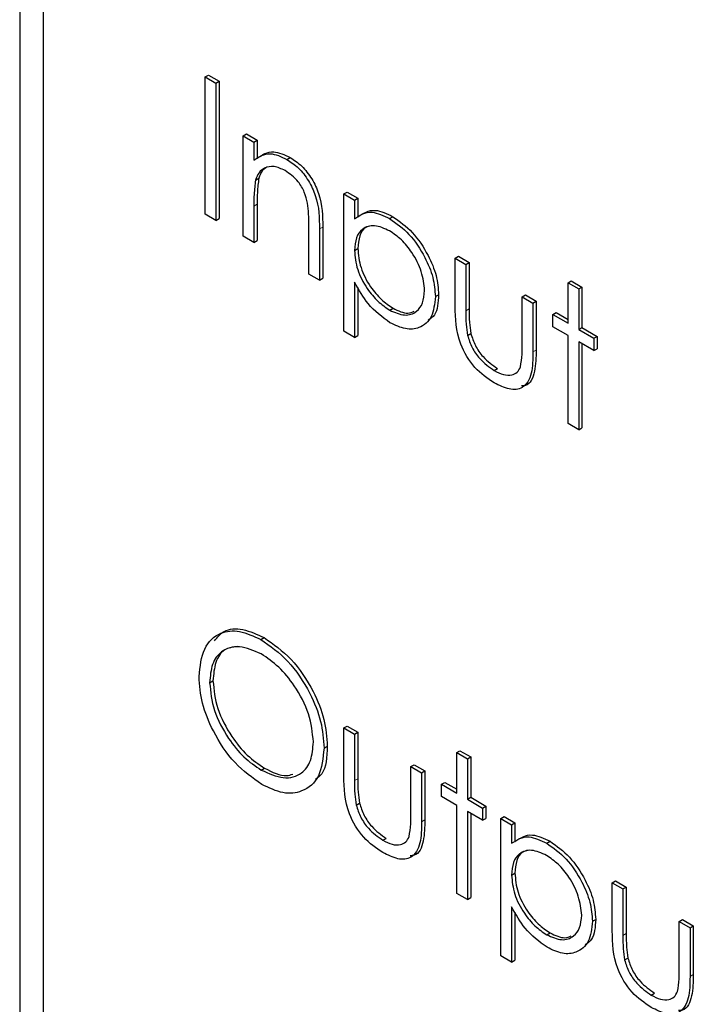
# Paper-space layout 'Blatt2' of a CAD drawing. Header units: millimetres. Extents: x 5 to 418, y 2 to 292.
# Tile 29 of 71: x 125.04 to 126.85, y 160.46 to 163.09. Entities that reach past the tile are written whole.
import ezdxf

# ---------------------------------------------------------------- set-up
doc = ezdxf.new("R2010")
doc.units = ezdxf.units.MM

psp = doc.layouts.new('Blatt2')

# ---------------------------------------------------------------- linework, layer by layer
at = {"color": 7, "linetype": 'Continuous', "lineweight": 25}
for p, q in [((125.0446, 164.4428), (125.0446, 156.1754)), ((125.1077, 164.3772), (125.1077, 156.2118)), ((125.5406, 162.9394), (125.5494, 162.9445)), ((125.5494, 162.9445), (125.578, 162.928)), ((125.5406, 162.9394), (125.5691, 162.9229)), ((125.5406, 162.572), (125.5406, 162.9394)), ((125.5691, 162.9229), (125.578, 162.928)), ((125.5691, 162.9229), (125.5691, 162.5555)), ((125.578, 162.928), (125.578, 162.5606)), ((125.6426, 162.7816), (125.6514, 162.7867)), ((125.6426, 162.7816), (125.6711, 162.7651)), ((125.6426, 162.5131), (125.6426, 162.7816)), ((125.6514, 162.7867), (125.68, 162.7702)), ((125.6711, 162.7651), (125.68, 162.7702)), ((125.6711, 162.7651), (125.6711, 162.7167)), ((125.68, 162.7702), (125.68, 162.7218)), ((125.7596, 162.7188), (125.7684, 162.7239)), ((125.6755, 162.6632), (125.6844, 162.6683)), ((125.9118, 162.6262), (125.9207, 162.6313)), ((125.9118, 162.6262), (125.9404, 162.6097)), ((125.9118, 162.2587), (125.9118, 162.6262)), ((125.9207, 162.6313), (125.9492, 162.6148)), ((125.68, 162.5988), (125.68, 162.5017)), ((125.9404, 162.6097), (125.9492, 162.6148)), ((125.9404, 162.6097), (125.9404, 162.56)), ((125.9492, 162.6148), (125.9492, 162.5651)), ((125.5691, 162.5555), (125.5406, 162.572)), ((125.6711, 162.5937), (125.6711, 162.4966)), ((125.5691, 162.5555), (125.578, 162.5606)), ((126.0343, 162.5602), (126.0432, 162.5653)), ((125.818, 162.4118), (125.818, 162.5382)), ((125.8465, 162.5325), (125.8465, 162.3954)), ((125.8554, 162.5376), (125.8554, 162.4005)), ((125.6711, 162.4966), (125.6426, 162.5131)), ((125.6711, 162.4966), (125.68, 162.5017)), ((125.9404, 162.4749), (125.9492, 162.48)), ((126.2096, 162.4543), (126.2185, 162.4594)), ((126.2096, 162.4543), (126.2382, 162.4378)), ((126.2096, 162.326), (126.2096, 162.4543)), ((126.2185, 162.4594), (126.247, 162.4429)), ((126.2382, 162.4378), (126.247, 162.4429)), ((126.247, 162.4429), (126.247, 162.3184)), ((126.2382, 162.4378), (126.2382, 162.3132)), ((125.8465, 162.3954), (125.818, 162.4118)), ((125.8465, 162.3954), (125.8554, 162.4005)), ((125.9404, 162.3898), (125.9404, 162.2423)), ((126.5115, 162.3884), (126.5203, 162.3935)), ((126.5115, 162.3884), (126.5401, 162.3719)), ((126.5115, 162.28), (126.5115, 162.3884)), ((126.5203, 162.3935), (126.5489, 162.377)), ((125.9492, 162.376), (125.9492, 162.2474)), ((126.5401, 162.3719), (126.5489, 162.377)), ((126.5401, 162.3719), (126.5401, 162.2635)), ((126.5489, 162.377), (126.5489, 162.2686)), ((126.1566, 162.3514), (126.1654, 162.3565)), ((126.3891, 162.3507), (126.398, 162.3558)), ((126.3891, 162.3507), (126.4177, 162.3342)), ((126.3891, 162.2261), (126.3891, 162.3507)), ((126.398, 162.3558), (126.4265, 162.3393)), ((126.4177, 162.3342), (126.4265, 162.3393)), ((126.4177, 162.3342), (126.4177, 162.2034)), ((126.4265, 162.3393), (126.4265, 162.2085)), ((126.0345, 162.3151), (126.0434, 162.3202)), ((126.4707, 162.3036), (126.4795, 162.3087)), ((126.4795, 162.3087), (126.5115, 162.2902)), ((126.4707, 162.2706), (126.4707, 162.3036)), ((126.4707, 162.3036), (126.5115, 162.28)), ((125.9404, 162.2423), (125.9118, 162.2587)), ((126.5115, 162.247), (126.4707, 162.2706)), ((126.5401, 162.2635), (126.5489, 162.2686)), ((126.5401, 162.2635), (126.5808, 162.24)), ((126.5489, 162.2686), (126.5897, 162.2451)), ((125.9404, 162.2423), (125.9492, 162.2474)), ((126.2427, 162.2478), (126.2515, 162.253)), ((126.5115, 162.0115), (126.5115, 162.247)), ((126.5808, 162.207), (126.5401, 162.2305)), ((126.5401, 162.2305), (126.5401, 161.995)), ((126.5808, 162.24), (126.5897, 162.2451)), ((126.5808, 162.24), (126.5808, 162.207)), ((126.5897, 162.2451), (126.5897, 162.2121)), ((126.5489, 162.2254), (126.5489, 162.0001)), ((126.5808, 162.207), (126.5897, 162.2121)), ((126.3141, 162.1537), (126.3229, 162.1588)), ((126.5401, 161.995), (126.5115, 162.0115)), ((126.5401, 161.995), (126.5489, 162.0001)), ((125.6895, 161.4339), (125.6983, 161.439)), ((125.5528, 161.3182), (125.5617, 161.3233)), ((125.9118, 161.1972), (125.9207, 161.2023)), ((125.9207, 161.2023), (125.9492, 161.1859)), ((125.9118, 161.1972), (125.9404, 161.1808)), ((125.9118, 161.0689), (125.9118, 161.1972)), ((125.9404, 161.1808), (125.9492, 161.1859)), ((125.9404, 161.1808), (125.9404, 161.0562)), ((125.9492, 161.1859), (125.9492, 161.0613)), ((125.8588, 161.1432), (125.8676, 161.1483)), ((126.2137, 161.1313), (126.2225, 161.1364)), ((126.2137, 161.1313), (126.2423, 161.1148)), ((126.2137, 161.023), (126.2137, 161.1313)), ((126.2225, 161.1364), (126.2511, 161.1199)), ((126.0913, 161.0936), (126.1002, 161.0987)), ((126.1002, 161.0987), (126.1287, 161.0822)), ((126.2423, 161.1148), (126.2511, 161.1199)), ((126.2423, 161.1148), (126.2423, 161.0065)), ((126.2511, 161.1199), (126.2511, 161.0116)), ((125.6909, 161.0845), (125.6997, 161.0896)), ((126.0913, 161.0936), (126.1199, 161.0771)), ((126.0913, 160.9691), (126.0913, 161.0936)), ((126.1199, 161.0771), (126.1287, 161.0822)), ((126.1199, 161.0771), (126.1199, 160.9464)), ((126.1287, 161.0822), (126.1287, 160.9515)), ((126.1729, 161.0465), (126.1817, 161.0516)), ((126.1729, 161.0135), (126.1729, 161.0465)), ((126.1729, 161.0465), (126.2137, 161.023)), ((126.1817, 161.0516), (126.2137, 161.0332)), ((125.9449, 160.9908), (125.9537, 160.9959)), ((126.2137, 160.99), (126.1729, 161.0135)), ((126.2137, 160.7545), (126.2137, 160.99)), ((126.2423, 161.0065), (126.2511, 161.0116)), ((126.2423, 161.0065), (126.283, 160.9829)), ((126.2511, 161.0116), (126.2919, 160.988)), ((126.283, 160.95), (126.2423, 160.9735)), ((126.2423, 160.9735), (126.2423, 160.738)), ((126.2511, 160.9684), (126.2511, 160.7431)), ((126.283, 160.9829), (126.2919, 160.988)), ((126.283, 160.9829), (126.283, 160.95)), ((126.2919, 160.988), (126.2919, 160.9551)), ((126.283, 160.95), (126.2919, 160.9551)), ((126.332, 160.9547), (126.3408, 160.9598)), ((126.332, 160.9547), (126.3606, 160.9382)), ((126.332, 160.5872), (126.332, 160.9547)), ((126.3408, 160.9598), (126.3694, 160.9433)), ((126.3606, 160.9382), (126.3694, 160.9433)), ((126.3606, 160.9382), (126.3606, 160.8885)), ((126.3694, 160.9433), (126.3694, 160.8936)), ((126.0163, 160.8967), (126.0251, 160.9018)), ((126.4545, 160.8887), (126.4634, 160.8938)), ((126.3606, 160.8033), (126.3694, 160.8084)), ((126.6298, 160.7828), (126.6386, 160.7879)), ((126.6298, 160.7828), (126.6584, 160.7663)), ((126.6298, 160.6545), (126.6298, 160.7828)), ((126.6386, 160.7879), (126.6672, 160.7714)), ((126.2423, 160.738), (126.2137, 160.7545)), ((126.6584, 160.7663), (126.6672, 160.7714)), ((126.6584, 160.7663), (126.6584, 160.6417)), ((126.6672, 160.7714), (126.6672, 160.6468)), ((126.2423, 160.738), (126.2511, 160.7431)), ((126.3606, 160.7183), (126.3606, 160.5707)), ((126.3694, 160.7045), (126.3694, 160.5759)), ((126.5768, 160.6799), (126.5856, 160.685)), ((126.8093, 160.6791), (126.8181, 160.6842)), ((126.8093, 160.6791), (126.8379, 160.6627)), ((126.8093, 160.5546), (126.8093, 160.6791)), ((126.8181, 160.6842), (126.8467, 160.6678)), ((126.4547, 160.6436), (126.4635, 160.6487)), ((126.8379, 160.6627), (126.8467, 160.6678)), ((126.8379, 160.6627), (126.8379, 160.5319)), ((126.8467, 160.6678), (126.8467, 160.537)), ((126.3606, 160.5707), (126.332, 160.5872)), ((126.3606, 160.5707), (126.3694, 160.5759)), ((126.6629, 160.5763), (126.6717, 160.5814)), ((126.7343, 160.4822), (126.7431, 160.4873))]:
    psp.add_line(p, q, dxfattribs=at)
at = {"color": 7, "linetype": 'Continuous', "lineweight": 18}
for p, q in [((125.6711, 162.5937), (125.68, 162.5988)), ((125.8465, 162.5325), (125.8554, 162.5376)), ((126.2382, 162.3132), (126.247, 162.3184)), ((126.4177, 162.2034), (126.4265, 162.2085)), ((125.9404, 161.0562), (125.9492, 161.0613)), ((126.1199, 160.9464), (126.1287, 160.9515)), ((126.6584, 160.6417), (126.6672, 160.6468)), ((126.8379, 160.5319), (126.8467, 160.537))]:
    psp.add_line(p, q, dxfattribs=at)
at = {"color": 7, "linetype": 'Continuous', "lineweight": 25}
for points, knots in [([(125.6711, 162.7167), (125.6847, 162.7258), (125.709, 162.742), (125.7441, 162.7259), (125.7596, 162.7188)], [0, 0, 0, 0, 0.559138, 1, 1, 1, 1]), ([(125.68, 162.7218), (125.6935, 162.7309), (125.7178, 162.7471), (125.7529, 162.731), (125.7684, 162.7239)], [0, 0, 0, 0, 0.559138, 1, 1, 1, 1]), ([(125.7596, 162.7188), (125.77, 162.7117), (125.7909, 162.6976), (125.8182, 162.6624), (125.846, 162.6035), (125.8463, 162.5618), (125.8465, 162.5325)], [0, 0, 0, 0, 0.187023, 0.37389, 0.560612, 1, 1, 1, 1]), ([(125.7684, 162.7239), (125.7789, 162.7168), (125.7997, 162.7027), (125.8271, 162.6675), (125.8548, 162.6086), (125.8552, 162.5669), (125.8554, 162.5376)], [0, 0, 0, 0, 0.187023, 0.37389, 0.560612, 1, 1, 1, 1]), ([(125.7546, 162.6887), (125.7445, 162.6933), (125.7244, 162.7025), (125.7007, 162.6973), (125.6835, 162.6845), (125.6782, 162.6703), (125.6755, 162.6632)], [0, 0, 0, 0, 0.27955, 0.559375, 0.779706, 1, 1, 1, 1]), ([(125.706, 162.698), (125.7015, 162.6952), (125.6916, 162.6888), (125.6869, 162.6756), (125.6844, 162.6683)], [0, 0, 0, 0, 0.4498685, 1, 1, 1, 1]), ([(125.8146, 162.6012), (125.8123, 162.6111), (125.8078, 162.6307), (125.7871, 162.6662), (125.7669, 162.6801), (125.7546, 162.6887)], [0, 0, 0, 0, 0.281189, 0.561325, 1, 1, 1, 1]), ([(125.6755, 162.6632), (125.6739, 162.6508), (125.6711, 162.6285), (125.6711, 162.6043), (125.6711, 162.5937)], [0, 0, 0, 0, 0.559656, 1, 1, 1, 1]), ([(125.6844, 162.6683), (125.6828, 162.6559), (125.6799, 162.6336), (125.68, 162.6094), (125.68, 162.5988)], [0, 0, 0, 0, 0.559656, 1, 1, 1, 1]), ([(125.818, 162.5382), (125.8181, 162.5496), (125.8182, 162.57), (125.8157, 162.5917), (125.8146, 162.6012)], [0, 0, 0, 0, 0.560252, 1, 1, 1, 1]), ([(125.9404, 162.56), (125.9548, 162.5693), (125.9808, 162.5859), (126.0179, 162.568), (126.0343, 162.5602)], [0, 0, 0, 0, 0.558417, 1, 1, 1, 1]), ([(125.9492, 162.5651), (125.9637, 162.5744), (125.9896, 162.591), (126.0268, 162.5732), (126.0432, 162.5653)], [0, 0, 0, 0, 0.558417, 1, 1, 1, 1]), ([(126.0343, 162.5602), (126.0522, 162.5475), (126.0879, 162.5222), (126.1276, 162.4619), (126.1527, 162.4022), (126.1553, 162.3683), (126.1566, 162.3514)], [0, 0, 0, 0, 0.279626, 0.559433, 0.779702, 1, 1, 1, 1]), ([(126.0432, 162.5653), (126.061, 162.5526), (126.0967, 162.5273), (126.1364, 162.467), (126.1616, 162.4073), (126.1641, 162.3734), (126.1654, 162.3565)], [0, 0, 0, 0, 0.279626, 0.559433, 0.779702, 1, 1, 1, 1]), ([(126.0341, 162.5274), (126.0203, 162.5336), (125.9928, 162.5461), (125.9618, 162.5355), (125.9431, 162.5108), (125.9413, 162.4868), (125.9404, 162.4749)], [0, 0, 0, 0, 0.279748, 0.559313, 0.779514, 1, 1, 1, 1]), ([(125.9848, 162.5408), (125.9798, 162.5398), (125.9657, 162.5372), (125.9522, 162.5153), (125.9502, 162.4917), (125.9492, 162.48)], [0, 0, 0, 0, 0.219848, 0.609672, 1, 1, 1, 1]), ([(126.128, 162.3675), (126.1261, 162.3843), (126.1223, 162.4178), (126.0972, 162.4674), (126.0662, 162.5054), (126.0448, 162.52), (126.0341, 162.5274)], [0, 0, 0, 0, 0.279389, 0.559091, 0.77951, 1, 1, 1, 1]), ([(125.9404, 162.4749), (125.9419, 162.4581), (125.9449, 162.4246), (125.9709, 162.3748), (126.0023, 162.3373), (126.0238, 162.3225), (126.0345, 162.3151)], [0, 0, 0, 0, 0.279656, 0.558875, 0.779456, 1, 1, 1, 1]), ([(125.9492, 162.48), (125.9507, 162.4632), (125.9538, 162.4297), (125.9798, 162.3799), (126.0111, 162.3424), (126.0326, 162.3276), (126.0434, 162.3202)], [0, 0, 0, 0, 0.279656, 0.558875, 0.779456, 1, 1, 1, 1]), ([(126.0352, 162.2817), (126.0145, 162.2969), (125.9775, 162.324), (125.9517, 162.3697), (125.9404, 162.3898)], [0, 0, 0, 0, 0.558463, 1, 1, 1, 1]), ([(126.0345, 162.3151), (126.0481, 162.3092), (126.0753, 162.2975), (126.1059, 162.3083), (126.1244, 162.3326), (126.1268, 162.3559), (126.128, 162.3675)], [0, 0, 0, 0, 0.279625, 0.559247, 0.779775, 1, 1, 1, 1]), ([(126.1566, 162.3514), (126.1545, 162.3319), (126.1504, 162.293), (126.1171, 162.2667), (126.0774, 162.2616), (126.0493, 162.275), (126.0352, 162.2817)], [0, 0, 0, 0, 0.27954, 0.559272, 0.779559, 1, 1, 1, 1]), ([(126.1654, 162.3565), (126.1641, 162.336), (126.162, 162.305), (126.1436, 162.2923), (126.1372, 162.288)], [0, 0, 0, 0, 0.658034, 1, 1, 1, 1]), ([(126.0434, 162.3202), (126.0573, 162.3135), (126.0788, 162.3032), (126.0946, 162.3103), (126.1001, 162.3127)], [0, 0, 0, 0, 0.6505661, 1, 1, 1, 1]), ([(126.3138, 162.1209), (126.2961, 162.1327), (126.2609, 162.1563), (126.2114, 162.2386), (126.2103, 162.2928), (126.2096, 162.326)], [0, 0, 0, 0, 0.280971, 0.559787, 1, 1, 1, 1]), ([(126.2382, 162.3132), (126.2381, 162.3014), (126.2381, 162.2804), (126.2413, 162.2578), (126.2427, 162.2478)], [0, 0, 0, 0, 0.560367, 1, 1, 1, 1]), ([(126.247, 162.3184), (126.247, 162.3065), (126.2469, 162.2855), (126.2501, 162.2629), (126.2515, 162.253)], [0, 0, 0, 0, 0.560367, 1, 1, 1, 1]), ([(126.2427, 162.2478), (126.2462, 162.2368), (126.2532, 162.2148), (126.2788, 162.1785), (126.3007, 162.1631), (126.3141, 162.1537)], [0, 0, 0, 0, 0.2801164, 0.5605469, 1, 1, 1, 1]), ([(126.2515, 162.253), (126.2551, 162.2419), (126.2621, 162.2199), (126.2877, 162.1836), (126.3096, 162.1682), (126.3229, 162.1588)], [0, 0, 0, 0, 0.2801164, 0.5605469, 1, 1, 1, 1]), ([(126.4177, 162.2034), (126.4174, 162.1835), (126.4169, 162.1439), (126.3945, 162.1045), (126.3547, 162.1003), (126.3275, 162.114), (126.3138, 162.1209)], [0, 0, 0, 0, 0.281501, 0.559645, 0.779299, 1, 1, 1, 1]), ([(126.3844, 162.1634), (126.3861, 162.1745), (126.3892, 162.1944), (126.3892, 162.2164), (126.3891, 162.2261)], [0, 0, 0, 0, 0.559372, 1, 1, 1, 1]), ([(126.4265, 162.2085), (126.426, 162.1891), (126.4251, 162.1505), (126.4094, 162.1134), (126.3905, 162.1125), (126.3868, 162.1123)], [0, 0, 0, 0, 0.448448, 0.891549, 1, 1, 1, 1]), ([(126.3141, 162.1537), (126.3224, 162.1495), (126.3389, 162.1411), (126.3601, 162.1403), (126.3761, 162.1477), (126.3816, 162.1582), (126.3844, 162.1634)], [0, 0, 0, 0, 0.280274, 0.560002, 0.780071, 1, 1, 1, 1]), ([(125.5655, 161.43), (125.5735, 161.4399), (125.592, 161.4625), (125.641, 161.4651), (125.6792, 161.4477), (125.6983, 161.439)], [0, 0, 0, 0, 0.277424, 0.638738, 1, 1, 1, 1]), ([(125.5243, 161.3346), (125.5272, 161.3612), (125.5331, 161.4145), (125.5766, 161.454), (125.6316, 161.4607), (125.6702, 161.4429), (125.6895, 161.4339)], [0, 0, 0, 0, 0.279731, 0.5593266, 0.7796793, 1, 1, 1, 1]), ([(125.6983, 161.439), (125.7233, 161.4216), (125.7731, 161.3868), (125.8289, 161.3025), (125.8627, 161.2189), (125.866, 161.1719), (125.8676, 161.1483)], [0, 0, 0, 0, 0.2797638, 0.5593577, 0.7795697, 1, 1, 1, 1]), ([(125.6909, 161.3954), (125.6708, 161.404), (125.6306, 161.4212), (125.5847, 161.4068), (125.5572, 161.3706), (125.5543, 161.3357), (125.5528, 161.3182)], [0, 0, 0, 0, 0.279628, 0.559348, 0.779629, 1, 1, 1, 1]), ([(125.6262, 161.4152), (125.6145, 161.4134), (125.5893, 161.4096), (125.5662, 161.3752), (125.5632, 161.3406), (125.5617, 161.3233)], [0, 0, 0, 0, 0.303417, 0.651637, 1, 1, 1, 1]), ([(125.6895, 161.4339), (125.7144, 161.4165), (125.7643, 161.3817), (125.82, 161.2974), (125.8539, 161.2138), (125.8571, 161.1668), (125.8588, 161.1432)], [0, 0, 0, 0, 0.2797638, 0.5593577, 0.7795697, 1, 1, 1, 1]), ([(125.8302, 161.1598), (125.8278, 161.1845), (125.8229, 161.234), (125.7842, 161.3069), (125.7383, 161.3627), (125.7067, 161.3845), (125.6909, 161.3954)], [0, 0, 0, 0, 0.279469, 0.55887, 0.779511, 1, 1, 1, 1]), ([(125.692, 161.0462), (125.6674, 161.0636), (125.6181, 161.0983), (125.5632, 161.1819), (125.5294, 161.2645), (125.526, 161.3112), (125.5243, 161.3346)], [0, 0, 0, 0, 0.279661, 0.559354, 0.779636, 1, 1, 1, 1]), ([(125.5528, 161.3182), (125.5553, 161.2937), (125.5601, 161.2445), (125.5986, 161.1724), (125.6437, 161.1163), (125.6751, 161.0951), (125.6909, 161.0845)], [0, 0, 0, 0, 0.279417, 0.559078, 0.779477, 1, 1, 1, 1]), ([(125.5617, 161.3233), (125.5641, 161.2988), (125.569, 161.2496), (125.6074, 161.1775), (125.6525, 161.1214), (125.684, 161.1002), (125.6997, 161.0896)], [0, 0, 0, 0, 0.279417, 0.559078, 0.779477, 1, 1, 1, 1]), ([(125.6909, 161.0845), (125.7111, 161.0755), (125.7515, 161.0575), (125.7983, 161.0707), (125.8258, 161.1072), (125.8288, 161.1423), (125.8302, 161.1598)], [0, 0, 0, 0, 0.279832, 0.559391, 0.779654, 1, 1, 1, 1]), ([(125.8676, 161.1483), (125.8662, 161.1197), (125.8642, 161.0803), (125.8418, 161.0637), (125.8357, 161.0591)], [0, 0, 0, 0, 0.7272957, 1, 1, 1, 1]), ([(125.8588, 161.1432), (125.856, 161.1163), (125.8504, 161.0625), (125.8051, 161.0255), (125.7502, 161.0183), (125.7114, 161.0369), (125.692, 161.0462)], [0, 0, 0, 0, 0.27963, 0.559342, 0.779598, 1, 1, 1, 1]), ([(125.6997, 161.0896), (125.7206, 161.0789), (125.7487, 161.0644), (125.7699, 161.0719), (125.7753, 161.0738)], [0, 0, 0, 0, 0.744695, 1, 1, 1, 1]), ([(126.016, 160.8639), (125.9983, 160.8757), (125.9631, 160.8993), (125.9136, 160.9815), (125.9125, 161.0358), (125.9118, 161.0689)], [0, 0, 0, 0, 0.280966, 0.559784, 1, 1, 1, 1]), ([(125.9404, 161.0562), (125.9403, 161.0444), (125.9403, 161.0234), (125.9435, 161.0008), (125.9449, 160.9908)], [0, 0, 0, 0, 0.5603795, 1, 1, 1, 1]), ([(125.9492, 161.0613), (125.9492, 161.0495), (125.9491, 161.0285), (125.9523, 161.0059), (125.9537, 160.9959)], [0, 0, 0, 0, 0.5603795, 1, 1, 1, 1]), ([(125.9449, 160.9908), (125.9484, 160.9798), (125.9554, 160.9577), (125.981, 160.9215), (126.0029, 160.9061), (126.0163, 160.8967)], [0, 0, 0, 0, 0.2801164, 0.5605469, 1, 1, 1, 1]), ([(125.9537, 160.9959), (125.9573, 160.9849), (125.9643, 160.9628), (125.9899, 160.9266), (126.0118, 160.9112), (126.0251, 160.9018)], [0, 0, 0, 0, 0.2801164, 0.5605469, 1, 1, 1, 1]), ([(126.0866, 160.9064), (126.0883, 160.9175), (126.0914, 160.9374), (126.0914, 160.9594), (126.0913, 160.9691)], [0, 0, 0, 0, 0.559378, 1, 1, 1, 1]), ([(126.1199, 160.9464), (126.1196, 160.9265), (126.1191, 160.8869), (126.0967, 160.8474), (126.0569, 160.8432), (126.0297, 160.857), (126.016, 160.8639)], [0, 0, 0, 0, 0.281499, 0.559644, 0.779301, 1, 1, 1, 1]), ([(126.1287, 160.9515), (126.1282, 160.9321), (126.1273, 160.8935), (126.1116, 160.8563), (126.0927, 160.8554), (126.089, 160.8553)], [0, 0, 0, 0, 0.448447, 0.891553, 1, 1, 1, 1]), ([(126.3694, 160.8936), (126.3839, 160.9029), (126.4098, 160.9195), (126.4469, 160.9016), (126.4634, 160.8938)], [0, 0, 0, 0, 0.558415, 1, 1, 1, 1]), ([(126.0163, 160.8967), (126.0246, 160.8925), (126.0411, 160.884), (126.0623, 160.8833), (126.0783, 160.8907), (126.0838, 160.9011), (126.0866, 160.9064)], [0, 0, 0, 0, 0.280264, 0.560009, 0.780082, 1, 1, 1, 1]), ([(126.3606, 160.8885), (126.375, 160.8978), (126.4009, 160.9144), (126.4381, 160.8965), (126.4545, 160.8887)], [0, 0, 0, 0, 0.558415, 1, 1, 1, 1]), ([(126.4545, 160.8887), (126.4723, 160.876), (126.508, 160.8507), (126.5478, 160.7904), (126.5729, 160.7306), (126.5755, 160.6968), (126.5768, 160.6799)], [0, 0, 0, 0, 0.279625, 0.559432, 0.779704, 1, 1, 1, 1]), ([(126.4634, 160.8938), (126.4812, 160.8811), (126.5169, 160.8558), (126.5566, 160.7955), (126.5817, 160.7358), (126.5843, 160.7019), (126.5856, 160.685)], [0, 0, 0, 0, 0.279625, 0.559432, 0.779704, 1, 1, 1, 1]), ([(126.4543, 160.8558), (126.4405, 160.8621), (126.4129, 160.8746), (126.3819, 160.8639), (126.3632, 160.8393), (126.3615, 160.8153), (126.3606, 160.8033)], [0, 0, 0, 0, 0.279747, 0.559317, 0.779513, 1, 1, 1, 1]), ([(126.405, 160.8693), (126.4, 160.8683), (126.3859, 160.8657), (126.3723, 160.8438), (126.3704, 160.8202), (126.3694, 160.8084)], [0, 0, 0, 0, 0.2198481, 0.6096661, 1, 1, 1, 1]), ([(126.5482, 160.696), (126.5463, 160.7127), (126.5425, 160.7463), (126.5174, 160.7958), (126.4864, 160.8339), (126.465, 160.8485), (126.4543, 160.8558)], [0, 0, 0, 0, 0.279387, 0.559095, 0.779508, 1, 1, 1, 1]), ([(126.3694, 160.8084), (126.3709, 160.7917), (126.374, 160.7582), (126.4, 160.7084), (126.4313, 160.6708), (126.4528, 160.6561), (126.4635, 160.6487)], [0, 0, 0, 0, 0.279652, 0.558872, 0.779454, 1, 1, 1, 1]), ([(126.3606, 160.8033), (126.3621, 160.7866), (126.3651, 160.7531), (126.3911, 160.7033), (126.4225, 160.6657), (126.444, 160.651), (126.4547, 160.6436)], [0, 0, 0, 0, 0.279652, 0.558872, 0.779454, 1, 1, 1, 1]), ([(126.4554, 160.6102), (126.4347, 160.6254), (126.3976, 160.6525), (126.3719, 160.6982), (126.3606, 160.7183)], [0, 0, 0, 0, 0.55847, 1, 1, 1, 1]), ([(126.4547, 160.6436), (126.4683, 160.6377), (126.4955, 160.6259), (126.5261, 160.6367), (126.5446, 160.6611), (126.547, 160.6843), (126.5482, 160.696)], [0, 0, 0, 0, 0.279634, 0.559248, 0.779776, 1, 1, 1, 1]), ([(126.5768, 160.6799), (126.5747, 160.6604), (126.5705, 160.6215), (126.5373, 160.5952), (126.4976, 160.5901), (126.4695, 160.6035), (126.4554, 160.6102)], [0, 0, 0, 0, 0.279539, 0.559276, 0.779559, 1, 1, 1, 1]), ([(126.5856, 160.685), (126.5843, 160.6645), (126.5822, 160.6334), (126.5637, 160.6208), (126.5574, 160.6165)], [0, 0, 0, 0, 0.6580259, 1, 1, 1, 1]), ([(126.4635, 160.6487), (126.4775, 160.642), (126.499, 160.6317), (126.5148, 160.6387), (126.5203, 160.6412)], [0, 0, 0, 0, 0.650573, 1, 1, 1, 1]), ([(126.734, 160.4494), (126.7163, 160.4612), (126.6811, 160.4848), (126.6316, 160.5671), (126.6305, 160.6213), (126.6298, 160.6545)], [0, 0, 0, 0, 0.280972, 0.559788, 1, 1, 1, 1]), ([(126.6584, 160.6417), (126.6583, 160.6299), (126.6583, 160.6089), (126.6615, 160.5863), (126.6629, 160.5763)], [0, 0, 0, 0, 0.560379, 1, 1, 1, 1]), ([(126.6672, 160.6468), (126.6672, 160.635), (126.6671, 160.614), (126.6703, 160.5914), (126.6717, 160.5814)], [0, 0, 0, 0, 0.560379, 1, 1, 1, 1]), ([(126.6629, 160.5763), (126.6664, 160.5653), (126.6734, 160.5432), (126.699, 160.507), (126.7209, 160.4916), (126.7343, 160.4822)], [0, 0, 0, 0, 0.2801164, 0.5605469, 1, 1, 1, 1]), ([(126.6717, 160.5814), (126.6752, 160.5704), (126.6823, 160.5483), (126.7079, 160.5121), (126.7298, 160.4967), (126.7431, 160.4873)], [0, 0, 0, 0, 0.2801164, 0.5605469, 1, 1, 1, 1]), ([(126.8046, 160.4919), (126.8063, 160.503), (126.8094, 160.5229), (126.8093, 160.5449), (126.8093, 160.5546)], [0, 0, 0, 0, 0.559373, 1, 1, 1, 1]), ([(126.8379, 160.5319), (126.8376, 160.512), (126.8371, 160.4724), (126.8147, 160.433), (126.7749, 160.4287), (126.7477, 160.4425), (126.734, 160.4494)], [0, 0, 0, 0, 0.281501, 0.559648, 0.779299, 1, 1, 1, 1]), ([(126.8467, 160.537), (126.8462, 160.5176), (126.8453, 160.479), (126.8296, 160.4418), (126.8107, 160.441), (126.807, 160.4408)], [0, 0, 0, 0, 0.448452, 0.891561, 1, 1, 1, 1]), ([(126.7343, 160.4822), (126.7425, 160.478), (126.7591, 160.4696), (126.7803, 160.4688), (126.7963, 160.4762), (126.8018, 160.4867), (126.8046, 160.4919)], [0, 0, 0, 0, 0.280274, 0.560002, 0.780071, 1, 1, 1, 1])]:
    psp.add_open_spline(points, degree=3, knots=knots, dxfattribs=at)

doc.saveas('drawing.dxf')
